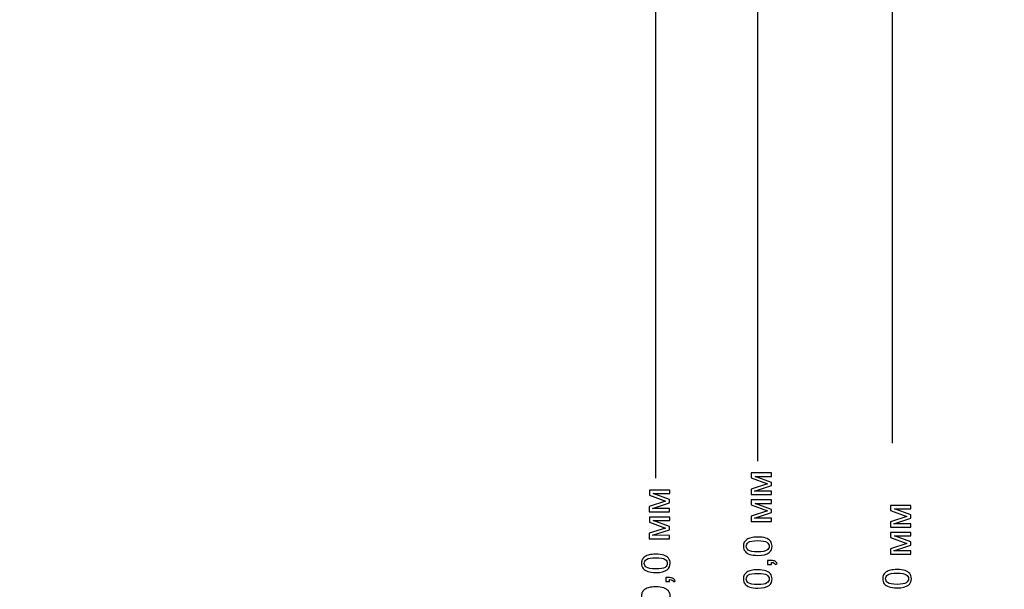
# Model space of a CAD drawing. Header units: centimetres. Extents: x -5.6 to 5.4, y -8.3 to 8.9.
# Tile 11 of 12: x 0.1 to 5.4, y 2.7 to 5.8. Entities that reach past the tile are written whole.
import ezdxf

# ---------------------------------------------------------------- set-up
doc = ezdxf.new("R2010")
doc.units = ezdxf.units.CM
doc.header["$MEASUREMENT"] = 0
doc.layers.add('layer 1', color=7, linetype='Continuous')

msp = doc.modelspace()

# ---------------------------------------------------------------- linework, layer by layer
at = {"layer": 'layer 1', "color": 250, "lineweight": 25}
msp.add_open_spline([(-0.11947, 6.40775), (-0.11947, 6.40775), (-0.11947, 6.4077), (-0.11947, 6.4077), (-0.11947, 6.4077), (-0.37717, 6.40958), (-0.63106, 6.28714), (-0.78708, 6.05816), (-0.78708, 6.05816), (-0.88115, 5.92009), (-0.92613, 5.76308), (-0.92599, 5.60775), (-0.92599, 5.60775), (-0.92599, 5.60775), (-0.92602, 5.60775), (-0.92602, 5.60775), (-0.92602, 5.60775), (-0.92602, 5.60775), (-0.92602, 0.2074), (-0.92602, 0.2074), (-0.92602, 0.2074), (-0.92602, 0.2074), (-0.92602, 0.20352), (-0.92602, 0.20352), (-0.92602, 0.20352), (-0.92602, 0.20352), (-0.92599, 0.20352), (-0.92599, 0.20352), (-0.92599, 0.20352), (-0.92575, -0.05192), (-0.80348, -0.30283), (-0.57644, -0.45753), (-0.57644, -0.45753), (-0.43643, -0.55293), (-0.27694, -0.59781), (-0.11947, -0.59638), (-0.11947, -0.59638), (-0.11947, -0.59638), (-0.11947, -0.59648), (-0.11947, -0.59648), (-0.11947, -0.59648), (-0.11947, -0.59648), (5.17297, -0.59648), (5.17297, -0.59648), (5.17297, -0.59648), (5.32198, -0.59648), (5.44396, -0.71845), (5.44396, -0.86746), (5.44396, -0.86746), (5.44396, -0.86746), (5.44396, -2.32555), (5.44396, -2.32555), (5.44396, -2.32555), (5.44396, -2.47454), (5.32204, -2.59648), (5.17302, -2.59648), (5.17302, -2.59648), (5.17302, -2.59648), (3.57397, -2.59648), (3.57397, -2.59648), (3.57397, -2.59648), (3.57397, -2.59648), (3.57397, -6.29214), (3.57397, -6.29214), (3.57397, -6.29214), (3.57397, -6.29214), (3.57396, -6.29214), (3.57396, -6.29214), (3.57396, -6.29214), (3.57396, -6.29214), (3.57396, -7.80077), (3.57396, -7.80077), (3.57396, -7.80077), (3.57396, -8.06887), (3.35461, -8.28822), (3.08651, -8.28822), (3.08651, -8.28822), (3.08651, -8.28822), (-2.43858, -8.28822), (-2.43858, -8.28822), (-2.43858, -8.28822), (-2.70668, -8.28822), (-2.92603, -8.06887), (-2.92603, -7.80077), (-2.92603, -7.80077), (-2.92603, -7.80077), (-2.92603, -6.29214), (-2.92603, -6.29214), (-2.92603, -6.29214), (-2.92603, -6.29214), (-2.92603, -2.59648), (-2.92603, -2.59648), (-2.92603, -2.59648), (-2.92603, -2.59648), (-5.28506, -2.59648), (-5.28506, -2.59648), (-5.28506, -2.59648), (-5.4341, -2.59648), (-5.55604, -2.47454), (-5.55604, -2.3255), (-5.55604, -2.3255), (-5.55604, -2.3255), (-5.55604, -0.86746), (-5.55604, -0.86746), (-5.55604, -0.86746), (-5.55604, -0.71842), (-5.43407, -0.59648), (-5.28506, -0.59648), (-5.28506, -0.59648), (-5.28506, -0.59648), (-2.92604, -0.59648), (-2.92604, -0.59648), (-2.92604, -0.59648), (-2.92604, -0.59648), (-2.92604, 6.40775), (-2.92604, 6.40775), (-2.92604, 6.40775), (-2.92604, 6.40775), (-5.28506, 6.40775), (-5.28506, 6.40775), (-5.28506, 6.40775), (-5.43407, 6.40775), (-5.55604, 6.52969), (-5.55604, 6.67873), (-5.55604, 6.67873), (-5.55604, 6.67873), (-5.55604, 8.13677), (-5.55604, 8.13677), (-5.55604, 8.13677), (-5.55604, 8.28581), (-5.4341, 8.40775), (-5.28506, 8.40775), (-5.28506, 8.40775), (-5.28506, 8.40775), (5.17302, 8.40775), (5.17302, 8.40775), (5.17302, 8.40775), (5.32204, 8.40775), (5.44396, 8.28581), (5.44396, 8.13682), (5.44396, 8.13682), (5.44396, 8.13682), (5.44396, 6.67873), (5.44396, 6.67873), (5.44396, 6.67873), (5.44396, 6.52972), (5.32198, 6.40775), (5.17297, 6.40775), (5.17297, 6.40775), (5.17297, 6.40775), (-0.11947, 6.40775), (-0.11947, 6.40775)], degree=3, knots=[0, 0, 0, 0, 0.025641, 0.025641, 0.025641, 0.025641, 0.0512821, 0.0512821, 0.0512821, 0.0512821, 0.0769231, 0.0769231, 0.0769231, 0.0769231, 0.1025641, 0.1025641, 0.1025641, 0.1025641, 0.1282051, 0.1282051, 0.1282051, 0.1282051, 0.1538462, 0.1538462, 0.1538462, 0.1538462, 0.1794872, 0.1794872, 0.1794872, 0.1794872, 0.2051282, 0.2051282, 0.2051282, 0.2051282, 0.2307692, 0.2307692, 0.2307692, 0.2307692, 0.2564103, 0.2564103, 0.2564103, 0.2564103, 0.2820513, 0.2820513, 0.2820513, 0.2820513, 0.3076923, 0.3076923, 0.3076923, 0.3076923, 0.3333333, 0.3333333, 0.3333333, 0.3333333, 0.3589744, 0.3589744, 0.3589744, 0.3589744, 0.3846154, 0.3846154, 0.3846154, 0.3846154, 0.4102564, 0.4102564, 0.4102564, 0.4102564, 0.4358974, 0.4358974, 0.4358974, 0.4358974, 0.4615385, 0.4615385, 0.4615385, 0.4615385, 0.4871795, 0.4871795, 0.4871795, 0.4871795, 0.5128205, 0.5128205, 0.5128205, 0.5128205, 0.5384615, 0.5384615, 0.5384615, 0.5384615, 0.5641026, 0.5641026, 0.5641026, 0.5641026, 0.5897436, 0.5897436, 0.5897436, 0.5897436, 0.6153846, 0.6153846, 0.6153846, 0.6153846, 0.6410256, 0.6410256, 0.6410256, 0.6410256, 0.6666667, 0.6666667, 0.6666667, 0.6666667, 0.6923077, 0.6923077, 0.6923077, 0.6923077, 0.7179487, 0.7179487, 0.7179487, 0.7179487, 0.7435897, 0.7435897, 0.7435897, 0.7435897, 0.7692308, 0.7692308, 0.7692308, 0.7692308, 0.7948718, 0.7948718, 0.7948718, 0.7948718, 0.8205128, 0.8205128, 0.8205128, 0.8205128, 0.8461538, 0.8461538, 0.8461538, 0.8461538, 0.8717949, 0.8717949, 0.8717949, 0.8717949, 0.8974359, 0.8974359, 0.8974359, 0.8974359, 0.9230769, 0.9230769, 0.9230769, 0.9230769, 0.9487179, 0.9487179, 0.9487179, 0.9487179, 1, 1, 1, 1], dxfattribs=at)
at = {"layer": 'layer 1', "color": 155, "lineweight": 25}
for points in [[(4.11183, 8.40775), (4.11183, 8.40775), (4.11183, 3.40629), (4.11183, 3.40629)], [(4.83826, 6.90775), (4.83826, 6.90775), (4.83826, 3.50155), (4.83826, 3.50155)], [(3.56162, 6.82775), (3.56162, 6.82775), (3.56162, 3.31384), (3.56162, 3.31384)]]:
    msp.add_open_spline(points, degree=3, dxfattribs=at)
at = {"layer": 'layer 1', "color": 250}
for points, knots in [([(4.07807, 3.22531), (4.07807, 3.22531), (4.07807, 3.25396), (4.07807, 3.25396), (4.07807, 3.25396), (4.07807, 3.25396), (4.16598, 3.28299), (4.16598, 3.28299), (4.16598, 3.28299), (4.16598, 3.28299), (4.07807, 3.31513), (4.07807, 3.31513), (4.07807, 3.31513), (4.07807, 3.31513), (4.07807, 3.34173), (4.07807, 3.34173), (4.07807, 3.34173), (4.07807, 3.34173), (4.18792, 3.34173), (4.18792, 3.34173), (4.18792, 3.34173), (4.18792, 3.34173), (4.18792, 3.3231), (4.18792, 3.3231), (4.18792, 3.3231), (4.18792, 3.3231), (4.09948, 3.3231), (4.09948, 3.3231), (4.09948, 3.3231), (4.09948, 3.3231), (4.18792, 3.29075), (4.18792, 3.29075), (4.18792, 3.29075), (4.18792, 3.29075), (4.18792, 3.2741), (4.18792, 3.2741), (4.18792, 3.2741), (4.18792, 3.2741), (4.09525, 3.24352), (4.09525, 3.24352), (4.09525, 3.24352), (4.09525, 3.24352), (4.18792, 3.24352), (4.18792, 3.24352), (4.18792, 3.24352), (4.18792, 3.24352), (4.18792, 3.22531), (4.18792, 3.22531), (4.18792, 3.22531), (4.18792, 3.22531), (4.07807, 3.22531), (4.07807, 3.22531)], [0, 0, 0, 0, 0.0714286, 0.0714286, 0.0714286, 0.0714286, 0.1428571, 0.1428571, 0.1428571, 0.1428571, 0.2142857, 0.2142857, 0.2142857, 0.2142857, 0.2857143, 0.2857143, 0.2857143, 0.2857143, 0.3571429, 0.3571429, 0.3571429, 0.3571429, 0.4285714, 0.4285714, 0.4285714, 0.4285714, 0.5, 0.5, 0.5, 0.5, 0.5714286, 0.5714286, 0.5714286, 0.5714286, 0.6428571, 0.6428571, 0.6428571, 0.6428571, 0.7142857, 0.7142857, 0.7142857, 0.7142857, 0.7857143, 0.7857143, 0.7857143, 0.7857143, 0.8571429, 0.8571429, 0.8571429, 0.8571429, 1, 1, 1, 1]), ([(3.52794, 3.13294), (3.52794, 3.13294), (3.52801, 3.16186), (3.52801, 3.16186), (3.52801, 3.16186), (3.52801, 3.16186), (3.61589, 3.19054), (3.61589, 3.19054), (3.61589, 3.19054), (3.61589, 3.19054), (3.52812, 3.22271), (3.52812, 3.22271), (3.52812, 3.22271), (3.52812, 3.22271), (3.52816, 3.24949), (3.52816, 3.24949), (3.52816, 3.24949), (3.52816, 3.24949), (3.63794, 3.24931), (3.63794, 3.24931), (3.63794, 3.24931), (3.63794, 3.24931), (3.6379, 3.23072), (3.6379, 3.23072), (3.6379, 3.23072), (3.6379, 3.23072), (3.54953, 3.23086), (3.54953, 3.23086), (3.54953, 3.23086), (3.54953, 3.23086), (3.63783, 3.19827), (3.63783, 3.19827), (3.63783, 3.19827), (3.63783, 3.19827), (3.6378, 3.18162), (3.6378, 3.18162), (3.6378, 3.18162), (3.6378, 3.18162), (3.54516, 3.15107), (3.54516, 3.15107), (3.54516, 3.15107), (3.54516, 3.15107), (3.63776, 3.15093), (3.63776, 3.15093), (3.63776, 3.15093), (3.63776, 3.15093), (3.63773, 3.13272), (3.63773, 3.13272), (3.63773, 3.13272), (3.63773, 3.13272), (3.52794, 3.13294), (3.52794, 3.13294)], [0, 0, 0, 0, 0.0714286, 0.0714286, 0.0714286, 0.0714286, 0.1428571, 0.1428571, 0.1428571, 0.1428571, 0.2142857, 0.2142857, 0.2142857, 0.2142857, 0.2857143, 0.2857143, 0.2857143, 0.2857143, 0.3571429, 0.3571429, 0.3571429, 0.3571429, 0.4285714, 0.4285714, 0.4285714, 0.4285714, 0.5, 0.5, 0.5, 0.5, 0.5714286, 0.5714286, 0.5714286, 0.5714286, 0.6428571, 0.6428571, 0.6428571, 0.6428571, 0.7142857, 0.7142857, 0.7142857, 0.7142857, 0.7857143, 0.7857143, 0.7857143, 0.7857143, 0.8571429, 0.8571429, 0.8571429, 0.8571429, 1, 1, 1, 1]), ([(4.07807, 3.07979), (4.07807, 3.07979), (4.07807, 3.10844), (4.07807, 3.10844), (4.07807, 3.10844), (4.07807, 3.10844), (4.16598, 3.13747), (4.16598, 3.13747), (4.16598, 3.13747), (4.16598, 3.13747), (4.07807, 3.16961), (4.07807, 3.16961), (4.07807, 3.16961), (4.07807, 3.16961), (4.07807, 3.19621), (4.07807, 3.19621), (4.07807, 3.19621), (4.07807, 3.19621), (4.18792, 3.19621), (4.18792, 3.19621), (4.18792, 3.19621), (4.18792, 3.19621), (4.18792, 3.17758), (4.18792, 3.17758), (4.18792, 3.17758), (4.18792, 3.17758), (4.09948, 3.17758), (4.09948, 3.17758), (4.09948, 3.17758), (4.09948, 3.17758), (4.18792, 3.14523), (4.18792, 3.14523), (4.18792, 3.14523), (4.18792, 3.14523), (4.18792, 3.12858), (4.18792, 3.12858), (4.18792, 3.12858), (4.18792, 3.12858), (4.09525, 3.098), (4.09525, 3.098), (4.09525, 3.098), (4.09525, 3.098), (4.18792, 3.098), (4.18792, 3.098), (4.18792, 3.098), (4.18792, 3.098), (4.18792, 3.07979), (4.18792, 3.07979), (4.18792, 3.07979), (4.18792, 3.07979), (4.07807, 3.07979), (4.07807, 3.07979)], [0, 0, 0, 0, 0.0714286, 0.0714286, 0.0714286, 0.0714286, 0.1428571, 0.1428571, 0.1428571, 0.1428571, 0.2142857, 0.2142857, 0.2142857, 0.2142857, 0.2857143, 0.2857143, 0.2857143, 0.2857143, 0.3571429, 0.3571429, 0.3571429, 0.3571429, 0.4285714, 0.4285714, 0.4285714, 0.4285714, 0.5, 0.5, 0.5, 0.5, 0.5714286, 0.5714286, 0.5714286, 0.5714286, 0.6428571, 0.6428571, 0.6428571, 0.6428571, 0.7142857, 0.7142857, 0.7142857, 0.7142857, 0.7857143, 0.7857143, 0.7857143, 0.7857143, 0.8571429, 0.8571429, 0.8571429, 0.8571429, 1, 1, 1, 1]), ([(4.82987, 3.04995), (4.82987, 3.04995), (4.82987, 3.0786), (4.82987, 3.0786), (4.82987, 3.0786), (4.82987, 3.0786), (4.91778, 3.10763), (4.91778, 3.10763), (4.91778, 3.10763), (4.91778, 3.10763), (4.82987, 3.13977), (4.82987, 3.13977), (4.82987, 3.13977), (4.82987, 3.13977), (4.82987, 3.16637), (4.82987, 3.16637), (4.82987, 3.16637), (4.82987, 3.16637), (4.93972, 3.16637), (4.93972, 3.16637), (4.93972, 3.16637), (4.93972, 3.16637), (4.93972, 3.14774), (4.93972, 3.14774), (4.93972, 3.14774), (4.93972, 3.14774), (4.85128, 3.14774), (4.85128, 3.14774), (4.85128, 3.14774), (4.85128, 3.14774), (4.93972, 3.11539), (4.93972, 3.11539), (4.93972, 3.11539), (4.93972, 3.11539), (4.93972, 3.09874), (4.93972, 3.09874), (4.93972, 3.09874), (4.93972, 3.09874), (4.84705, 3.06816), (4.84705, 3.06816), (4.84705, 3.06816), (4.84705, 3.06816), (4.93972, 3.06816), (4.93972, 3.06816), (4.93972, 3.06816), (4.93972, 3.06816), (4.93972, 3.04995), (4.93972, 3.04995), (4.93972, 3.04995), (4.93972, 3.04995), (4.82987, 3.04995), (4.82987, 3.04995)], [0, 0, 0, 0, 0.0714286, 0.0714286, 0.0714286, 0.0714286, 0.1428571, 0.1428571, 0.1428571, 0.1428571, 0.2142857, 0.2142857, 0.2142857, 0.2142857, 0.2857143, 0.2857143, 0.2857143, 0.2857143, 0.3571429, 0.3571429, 0.3571429, 0.3571429, 0.4285714, 0.4285714, 0.4285714, 0.4285714, 0.5, 0.5, 0.5, 0.5, 0.5714286, 0.5714286, 0.5714286, 0.5714286, 0.6428571, 0.6428571, 0.6428571, 0.6428571, 0.7142857, 0.7142857, 0.7142857, 0.7142857, 0.7857143, 0.7857143, 0.7857143, 0.7857143, 0.8571429, 0.8571429, 0.8571429, 0.8571429, 1, 1, 1, 1]), ([(3.52794, 2.98742), (3.52794, 2.98742), (3.52801, 3.01634), (3.52801, 3.01634), (3.52801, 3.01634), (3.52801, 3.01634), (3.61589, 3.04502), (3.61589, 3.04502), (3.61589, 3.04502), (3.61589, 3.04502), (3.52812, 3.07719), (3.52812, 3.07719), (3.52812, 3.07719), (3.52812, 3.07719), (3.52816, 3.10397), (3.52816, 3.10397), (3.52816, 3.10397), (3.52816, 3.10397), (3.63794, 3.10379), (3.63794, 3.10379), (3.63794, 3.10379), (3.63794, 3.10379), (3.6379, 3.0852), (3.6379, 3.0852), (3.6379, 3.0852), (3.6379, 3.0852), (3.54953, 3.08534), (3.54953, 3.08534), (3.54953, 3.08534), (3.54953, 3.08534), (3.63783, 3.05275), (3.63783, 3.05275), (3.63783, 3.05275), (3.63783, 3.05275), (3.6378, 3.0361), (3.6378, 3.0361), (3.6378, 3.0361), (3.6378, 3.0361), (3.54516, 3.00555), (3.54516, 3.00555), (3.54516, 3.00555), (3.54516, 3.00555), (3.63776, 3.00541), (3.63776, 3.00541), (3.63776, 3.00541), (3.63776, 3.00541), (3.63773, 2.9872), (3.63773, 2.9872), (3.63773, 2.9872), (3.63773, 2.9872), (3.52794, 2.98742), (3.52794, 2.98742)], [0, 0, 0, 0, 0.0714286, 0.0714286, 0.0714286, 0.0714286, 0.1428571, 0.1428571, 0.1428571, 0.1428571, 0.2142857, 0.2142857, 0.2142857, 0.2142857, 0.2857143, 0.2857143, 0.2857143, 0.2857143, 0.3571429, 0.3571429, 0.3571429, 0.3571429, 0.4285714, 0.4285714, 0.4285714, 0.4285714, 0.5, 0.5, 0.5, 0.5, 0.5714286, 0.5714286, 0.5714286, 0.5714286, 0.6428571, 0.6428571, 0.6428571, 0.6428571, 0.7142857, 0.7142857, 0.7142857, 0.7142857, 0.7857143, 0.7857143, 0.7857143, 0.7857143, 0.8571429, 0.8571429, 0.8571429, 0.8571429, 1, 1, 1, 1]), ([(4.11313, 2.89755), (4.09525, 2.89755), (4.08078, 2.89938), (4.06985, 2.90305), (4.06985, 2.90305), (4.05888, 2.90676), (4.05045, 2.91222), (4.04456, 2.91949), (4.04456, 2.91949), (4.03866, 2.92672), (4.03574, 2.93586), (4.03574, 2.94687), (4.03574, 2.94687), (4.03574, 2.95498), (4.03736, 2.96211), (4.04064, 2.96828), (4.04064, 2.96828), (4.04392, 2.97442), (4.04865, 2.9795), (4.05482, 2.98345), (4.05482, 2.98345), (4.06096, 2.9874), (4.06847, 2.9905), (4.07733, 2.99276), (4.07733, 2.99276), (4.08618, 2.99505), (4.09814, 2.99618), (4.11313, 2.99618), (4.11313, 2.99618), (4.13091, 2.99618), (4.14531, 2.99435), (4.15624, 2.99072), (4.15624, 2.99072), (4.16721, 2.98708), (4.17564, 2.98161), (4.18157, 2.97435), (4.18157, 2.97435), (4.1875, 2.96712), (4.19046, 2.95794), (4.19046, 2.94687), (4.19046, 2.94687), (4.19046, 2.9323), (4.18527, 2.92083), (4.17487, 2.91251), (4.17487, 2.91251), (4.16217, 2.90252), (4.1416, 2.89755), (4.11313, 2.89755)], [0, 0, 0, 0, 0.0769231, 0.0769231, 0.0769231, 0.0769231, 0.1538462, 0.1538462, 0.1538462, 0.1538462, 0.2307692, 0.2307692, 0.2307692, 0.2307692, 0.3076923, 0.3076923, 0.3076923, 0.3076923, 0.3846154, 0.3846154, 0.3846154, 0.3846154, 0.4615385, 0.4615385, 0.4615385, 0.4615385, 0.5384615, 0.5384615, 0.5384615, 0.5384615, 0.6153846, 0.6153846, 0.6153846, 0.6153846, 0.6923077, 0.6923077, 0.6923077, 0.6923077, 0.7692308, 0.7692308, 0.7692308, 0.7692308, 0.8461538, 0.8461538, 0.8461538, 0.8461538, 1, 1, 1, 1]), ([(4.1132, 2.9166), (4.13814, 2.9166), (4.15472, 2.91949), (4.16291, 2.92531), (4.16291, 2.92531), (4.17113, 2.93113), (4.17522, 2.93833), (4.17522, 2.94687), (4.17522, 2.94687), (4.17522, 2.9554), (4.17109, 2.9626), (4.16287, 2.96842), (4.16287, 2.96842), (4.15462, 2.97424), (4.13807, 2.97713), (4.1132, 2.97713), (4.1132, 2.97713), (4.08826, 2.97713), (4.07168, 2.97424), (4.0635, 2.96842), (4.0635, 2.96842), (4.05528, 2.96264), (4.05119, 2.95537), (4.05119, 2.94665), (4.05119, 2.94665), (4.05119, 2.93812), (4.05482, 2.93127), (4.06205, 2.92616), (4.06205, 2.92616), (4.07126, 2.91977), (4.08833, 2.9166), (4.1132, 2.9166)], [0, 0, 0, 0, 0.1111111, 0.1111111, 0.1111111, 0.1111111, 0.2222222, 0.2222222, 0.2222222, 0.2222222, 0.3333333, 0.3333333, 0.3333333, 0.3333333, 0.4444444, 0.4444444, 0.4444444, 0.4444444, 0.5555556, 0.5555556, 0.5555556, 0.5555556, 0.6666667, 0.6666667, 0.6666667, 0.6666667, 0.7777778, 0.7777778, 0.7777778, 0.7777778, 1, 1, 1, 1]), ([(4.82987, 2.90443), (4.82987, 2.90443), (4.82987, 2.93308), (4.82987, 2.93308), (4.82987, 2.93308), (4.82987, 2.93308), (4.91778, 2.96211), (4.91778, 2.96211), (4.91778, 2.96211), (4.91778, 2.96211), (4.82987, 2.99425), (4.82987, 2.99425), (4.82987, 2.99425), (4.82987, 2.99425), (4.82987, 3.02085), (4.82987, 3.02085), (4.82987, 3.02085), (4.82987, 3.02085), (4.93972, 3.02085), (4.93972, 3.02085), (4.93972, 3.02085), (4.93972, 3.02085), (4.93972, 3.00222), (4.93972, 3.00222), (4.93972, 3.00222), (4.93972, 3.00222), (4.85128, 3.00222), (4.85128, 3.00222), (4.85128, 3.00222), (4.85128, 3.00222), (4.93972, 2.96987), (4.93972, 2.96987), (4.93972, 2.96987), (4.93972, 2.96987), (4.93972, 2.95322), (4.93972, 2.95322), (4.93972, 2.95322), (4.93972, 2.95322), (4.84705, 2.92264), (4.84705, 2.92264), (4.84705, 2.92264), (4.84705, 2.92264), (4.93972, 2.92264), (4.93972, 2.92264), (4.93972, 2.92264), (4.93972, 2.92264), (4.93972, 2.90443), (4.93972, 2.90443), (4.93972, 2.90443), (4.93972, 2.90443), (4.82987, 2.90443), (4.82987, 2.90443)], [0, 0, 0, 0, 0.0714286, 0.0714286, 0.0714286, 0.0714286, 0.1428571, 0.1428571, 0.1428571, 0.1428571, 0.2142857, 0.2142857, 0.2142857, 0.2142857, 0.2857143, 0.2857143, 0.2857143, 0.2857143, 0.3571429, 0.3571429, 0.3571429, 0.3571429, 0.4285714, 0.4285714, 0.4285714, 0.4285714, 0.5, 0.5, 0.5, 0.5, 0.5714286, 0.5714286, 0.5714286, 0.5714286, 0.6428571, 0.6428571, 0.6428571, 0.6428571, 0.7142857, 0.7142857, 0.7142857, 0.7142857, 0.7857143, 0.7857143, 0.7857143, 0.7857143, 0.8571429, 0.8571429, 0.8571429, 0.8571429, 1, 1, 1, 1]), ([(3.56297, 2.80513), (3.54505, 2.80517), (3.53066, 2.80704), (3.51976, 2.81074), (3.51976, 2.81074), (3.50882, 2.81445), (3.50043, 2.81992), (3.4945, 2.82722), (3.4945, 2.82722), (3.48858, 2.83449), (3.48565, 2.84366), (3.48565, 2.85466), (3.48565, 2.85466), (3.48568, 2.86278), (3.48734, 2.86994), (3.49062, 2.87604), (3.49062, 2.87604), (3.4939, 2.88218), (3.49863, 2.88722), (3.5048, 2.89121), (3.5048, 2.89121), (3.51098, 2.8952), (3.51849, 2.89834), (3.52734, 2.90059), (3.52734, 2.90059), (3.5362, 2.90285), (3.54812, 2.90394), (3.56315, 2.90394), (3.56315, 2.90394), (3.58093, 2.90391), (3.59529, 2.90204), (3.60619, 2.89837), (3.60619, 2.89837), (3.61712, 2.8947), (3.62552, 2.88923), (3.63148, 2.88197), (3.63148, 2.88197), (3.63744, 2.87467), (3.64041, 2.86549), (3.64037, 2.85438), (3.64037, 2.85438), (3.64034, 2.83978), (3.63508, 2.82831), (3.6246, 2.82002), (3.6246, 2.82002), (3.61197, 2.81004), (3.59144, 2.80506), (3.56297, 2.80513)], [0, 0, 0, 0, 0.0769231, 0.0769231, 0.0769231, 0.0769231, 0.1538462, 0.1538462, 0.1538462, 0.1538462, 0.2307692, 0.2307692, 0.2307692, 0.2307692, 0.3076923, 0.3076923, 0.3076923, 0.3076923, 0.3846154, 0.3846154, 0.3846154, 0.3846154, 0.4615385, 0.4615385, 0.4615385, 0.4615385, 0.5384615, 0.5384615, 0.5384615, 0.5384615, 0.6153846, 0.6153846, 0.6153846, 0.6153846, 0.6923077, 0.6923077, 0.6923077, 0.6923077, 0.7692308, 0.7692308, 0.7692308, 0.7692308, 0.8461538, 0.8461538, 0.8461538, 0.8461538, 1, 1, 1, 1]), ([(3.56301, 2.82425), (3.58788, 2.82422), (3.60446, 2.82708), (3.61268, 2.8329), (3.61268, 2.8329), (3.62093, 2.83872), (3.62506, 2.84588), (3.6251, 2.85442), (3.6251, 2.85442), (3.6251, 2.86295), (3.62097, 2.87015), (3.61271, 2.87601), (3.61271, 2.87601), (3.60446, 2.88183), (3.58791, 2.88475), (3.56312, 2.88482), (3.56312, 2.88482), (3.53817, 2.88486), (3.52159, 2.88197), (3.51341, 2.87615), (3.51341, 2.87615), (3.50519, 2.87036), (3.50106, 2.86313), (3.50106, 2.85442), (3.50106, 2.85442), (3.50103, 2.84588), (3.50466, 2.83907), (3.51186, 2.83396), (3.51186, 2.83396), (3.5211, 2.82754), (3.53814, 2.82429), (3.56301, 2.82425)], [0, 0, 0, 0, 0.1111111, 0.1111111, 0.1111111, 0.1111111, 0.2222222, 0.2222222, 0.2222222, 0.2222222, 0.3333333, 0.3333333, 0.3333333, 0.3333333, 0.4444444, 0.4444444, 0.4444444, 0.4444444, 0.5555556, 0.5555556, 0.5555556, 0.5555556, 0.6666667, 0.6666667, 0.6666667, 0.6666667, 0.7777778, 0.7777778, 0.7777778, 0.7777778, 1, 1, 1, 1]), ([(4.18792, 2.84869), (4.18792, 2.84869), (4.16675, 2.84869), (4.16675, 2.84869), (4.16675, 2.84869), (4.16675, 2.84869), (4.16675, 2.86985), (4.16675, 2.86985), (4.16675, 2.86985), (4.16675, 2.86985), (4.18792, 2.86985), (4.18792, 2.86985), (4.18792, 2.86985), (4.19572, 2.86985), (4.20203, 2.86848), (4.20683, 2.86569), (4.20683, 2.86569), (4.21163, 2.86294), (4.21537, 2.85853), (4.21798, 2.8525), (4.21798, 2.8525), (4.21798, 2.8525), (4.20993, 2.84742), (4.20993, 2.84742), (4.20993, 2.84742), (4.2082, 2.85137), (4.20566, 2.85426), (4.20235, 2.8561), (4.20235, 2.8561), (4.199, 2.85797), (4.1942, 2.85902), (4.18792, 2.85924), (4.18792, 2.85924), (4.18792, 2.85924), (4.18792, 2.84869), (4.18792, 2.84869)], [0, 0, 0, 0, 0.1, 0.1, 0.1, 0.1, 0.2, 0.2, 0.2, 0.2, 0.3, 0.3, 0.3, 0.3, 0.4, 0.4, 0.4, 0.4, 0.5, 0.5, 0.5, 0.5, 0.6, 0.6, 0.6, 0.6, 0.7, 0.7, 0.7, 0.7, 0.8, 0.8, 0.8, 0.8, 1, 1, 1, 1]), ([(4.11313, 2.72102), (4.09525, 2.72102), (4.08078, 2.72285), (4.06985, 2.72652), (4.06985, 2.72652), (4.05888, 2.73023), (4.05045, 2.73569), (4.04456, 2.74296), (4.04456, 2.74296), (4.03866, 2.75019), (4.03574, 2.75933), (4.03574, 2.77034), (4.03574, 2.77034), (4.03574, 2.77845), (4.03736, 2.78558), (4.04064, 2.79175), (4.04064, 2.79175), (4.04392, 2.79789), (4.04865, 2.80297), (4.05482, 2.80692), (4.05482, 2.80692), (4.06096, 2.81087), (4.06847, 2.81397), (4.07733, 2.81623), (4.07733, 2.81623), (4.08618, 2.81852), (4.09814, 2.81965), (4.11313, 2.81965), (4.11313, 2.81965), (4.13091, 2.81965), (4.14531, 2.81782), (4.15624, 2.81419), (4.15624, 2.81419), (4.16721, 2.81055), (4.17564, 2.80508), (4.18157, 2.79782), (4.18157, 2.79782), (4.1875, 2.79059), (4.19046, 2.78141), (4.19046, 2.77034), (4.19046, 2.77034), (4.19046, 2.75577), (4.18527, 2.7443), (4.17487, 2.73598), (4.17487, 2.73598), (4.16217, 2.72599), (4.1416, 2.72102), (4.11313, 2.72102)], [0, 0, 0, 0, 0.0769231, 0.0769231, 0.0769231, 0.0769231, 0.1538462, 0.1538462, 0.1538462, 0.1538462, 0.2307692, 0.2307692, 0.2307692, 0.2307692, 0.3076923, 0.3076923, 0.3076923, 0.3076923, 0.3846154, 0.3846154, 0.3846154, 0.3846154, 0.4615385, 0.4615385, 0.4615385, 0.4615385, 0.5384615, 0.5384615, 0.5384615, 0.5384615, 0.6153846, 0.6153846, 0.6153846, 0.6153846, 0.6923077, 0.6923077, 0.6923077, 0.6923077, 0.7692308, 0.7692308, 0.7692308, 0.7692308, 0.8461538, 0.8461538, 0.8461538, 0.8461538, 1, 1, 1, 1]), ([(4.86493, 2.72219), (4.84705, 2.72219), (4.83258, 2.72402), (4.82165, 2.72769), (4.82165, 2.72769), (4.81068, 2.7314), (4.80225, 2.73686), (4.79636, 2.74413), (4.79636, 2.74413), (4.79046, 2.75136), (4.78754, 2.7605), (4.78754, 2.77151), (4.78754, 2.77151), (4.78754, 2.77962), (4.78916, 2.78675), (4.79244, 2.79292), (4.79244, 2.79292), (4.79572, 2.79906), (4.80045, 2.80414), (4.80662, 2.80809), (4.80662, 2.80809), (4.81276, 2.81204), (4.82027, 2.81514), (4.82913, 2.8174), (4.82913, 2.8174), (4.83798, 2.81969), (4.84994, 2.82082), (4.86493, 2.82082), (4.86493, 2.82082), (4.88271, 2.82082), (4.89711, 2.81899), (4.90804, 2.81536), (4.90804, 2.81536), (4.91901, 2.81172), (4.92744, 2.80625), (4.93337, 2.79899), (4.93337, 2.79899), (4.9393, 2.79176), (4.94226, 2.78258), (4.94226, 2.77151), (4.94226, 2.77151), (4.94226, 2.75694), (4.93707, 2.74547), (4.92667, 2.73715), (4.92667, 2.73715), (4.91397, 2.72716), (4.8934, 2.72219), (4.86493, 2.72219)], [0, 0, 0, 0, 0.0769231, 0.0769231, 0.0769231, 0.0769231, 0.1538462, 0.1538462, 0.1538462, 0.1538462, 0.2307692, 0.2307692, 0.2307692, 0.2307692, 0.3076923, 0.3076923, 0.3076923, 0.3076923, 0.3846154, 0.3846154, 0.3846154, 0.3846154, 0.4615385, 0.4615385, 0.4615385, 0.4615385, 0.5384615, 0.5384615, 0.5384615, 0.5384615, 0.6153846, 0.6153846, 0.6153846, 0.6153846, 0.6923077, 0.6923077, 0.6923077, 0.6923077, 0.7692308, 0.7692308, 0.7692308, 0.7692308, 0.8461538, 0.8461538, 0.8461538, 0.8461538, 1, 1, 1, 1]), ([(3.63773, 2.7562), (3.63773, 2.7562), (3.61652, 2.75624), (3.61652, 2.75624), (3.61652, 2.75624), (3.61652, 2.75624), (3.61656, 2.77744), (3.61656, 2.77744), (3.61656, 2.77744), (3.61656, 2.77744), (3.63776, 2.7774), (3.63776, 2.7774), (3.63776, 2.7774), (3.64556, 2.77737), (3.65184, 2.77599), (3.6566, 2.77324), (3.6566, 2.77324), (3.6614, 2.77045), (3.6651, 2.76608), (3.66771, 2.76008), (3.66771, 2.76008), (3.66771, 2.76008), (3.65974, 2.75493), (3.65974, 2.75493), (3.65974, 2.75493), (3.65801, 2.75885), (3.6555, 2.76178), (3.65215, 2.76361), (3.65215, 2.76361), (3.6488, 2.76548), (3.644, 2.76654), (3.63776, 2.76675), (3.63776, 2.76675), (3.63776, 2.76675), (3.63773, 2.7562), (3.63773, 2.7562)], [0, 0, 0, 0, 0.1, 0.1, 0.1, 0.1, 0.2, 0.2, 0.2, 0.2, 0.3, 0.3, 0.3, 0.3, 0.4, 0.4, 0.4, 0.4, 0.5, 0.5, 0.5, 0.5, 0.6, 0.6, 0.6, 0.6, 0.7, 0.7, 0.7, 0.7, 0.8, 0.8, 0.8, 0.8, 1, 1, 1, 1]), ([(4.1132, 2.74007), (4.13814, 2.74007), (4.15472, 2.74296), (4.16291, 2.74878), (4.16291, 2.74878), (4.17113, 2.7546), (4.17522, 2.7618), (4.17522, 2.77034), (4.17522, 2.77034), (4.17522, 2.77887), (4.17109, 2.78607), (4.16287, 2.79189), (4.16287, 2.79189), (4.15462, 2.79771), (4.13807, 2.8006), (4.1132, 2.8006), (4.1132, 2.8006), (4.08826, 2.8006), (4.07168, 2.79771), (4.0635, 2.79189), (4.0635, 2.79189), (4.05528, 2.78611), (4.05119, 2.77884), (4.05119, 2.77012), (4.05119, 2.77012), (4.05119, 2.76159), (4.05482, 2.75474), (4.06205, 2.74963), (4.06205, 2.74963), (4.07126, 2.74324), (4.08833, 2.74007), (4.1132, 2.74007)], [0, 0, 0, 0, 0.1111111, 0.1111111, 0.1111111, 0.1111111, 0.2222222, 0.2222222, 0.2222222, 0.2222222, 0.3333333, 0.3333333, 0.3333333, 0.3333333, 0.4444444, 0.4444444, 0.4444444, 0.4444444, 0.5555556, 0.5555556, 0.5555556, 0.5555556, 0.6666667, 0.6666667, 0.6666667, 0.6666667, 0.7777778, 0.7777778, 0.7777778, 0.7777778, 1, 1, 1, 1]), ([(4.865, 2.74124), (4.88994, 2.74124), (4.90652, 2.74413), (4.91471, 2.74995), (4.91471, 2.74995), (4.92293, 2.75577), (4.92702, 2.76297), (4.92702, 2.77151), (4.92702, 2.77151), (4.92702, 2.78004), (4.92289, 2.78724), (4.91467, 2.79306), (4.91467, 2.79306), (4.90642, 2.79888), (4.88987, 2.80177), (4.865, 2.80177), (4.865, 2.80177), (4.84006, 2.80177), (4.82348, 2.79888), (4.8153, 2.79306), (4.8153, 2.79306), (4.80708, 2.78728), (4.80299, 2.78001), (4.80299, 2.77129), (4.80299, 2.77129), (4.80299, 2.76276), (4.80662, 2.75591), (4.81385, 2.7508), (4.81385, 2.7508), (4.82306, 2.74441), (4.84013, 2.74124), (4.865, 2.74124)], [0, 0, 0, 0, 0.1111111, 0.1111111, 0.1111111, 0.1111111, 0.2222222, 0.2222222, 0.2222222, 0.2222222, 0.3333333, 0.3333333, 0.3333333, 0.3333333, 0.4444444, 0.4444444, 0.4444444, 0.4444444, 0.5555556, 0.5555556, 0.5555556, 0.5555556, 0.6666667, 0.6666667, 0.6666667, 0.6666667, 0.7777778, 0.7777778, 0.7777778, 0.7777778, 1, 1, 1, 1]), ([(3.56297, 2.6286), (3.54505, 2.62864), (3.53066, 2.63051), (3.51976, 2.63421), (3.51976, 2.63421), (3.50882, 2.63792), (3.50043, 2.64339), (3.4945, 2.65069), (3.4945, 2.65069), (3.48858, 2.65796), (3.48565, 2.66713), (3.48565, 2.67813), (3.48565, 2.67813), (3.48568, 2.68625), (3.48734, 2.69341), (3.49062, 2.69951), (3.49062, 2.69951), (3.4939, 2.70565), (3.49863, 2.71069), (3.5048, 2.71468), (3.5048, 2.71468), (3.51098, 2.71867), (3.51849, 2.72181), (3.52734, 2.72406), (3.52734, 2.72406), (3.5362, 2.72632), (3.54812, 2.72741), (3.56315, 2.72741), (3.56315, 2.72741), (3.58093, 2.72738), (3.59529, 2.72551), (3.60619, 2.72184), (3.60619, 2.72184), (3.61712, 2.71817), (3.62552, 2.7127), (3.63148, 2.70544), (3.63148, 2.70544), (3.63744, 2.69814), (3.64041, 2.68896), (3.64037, 2.67785), (3.64037, 2.67785), (3.64034, 2.66325), (3.63508, 2.65178), (3.6246, 2.64349), (3.6246, 2.64349), (3.61197, 2.63351), (3.59144, 2.62853), (3.56297, 2.6286)], [0, 0, 0, 0, 0.0769231, 0.0769231, 0.0769231, 0.0769231, 0.1538462, 0.1538462, 0.1538462, 0.1538462, 0.2307692, 0.2307692, 0.2307692, 0.2307692, 0.3076923, 0.3076923, 0.3076923, 0.3076923, 0.3846154, 0.3846154, 0.3846154, 0.3846154, 0.4615385, 0.4615385, 0.4615385, 0.4615385, 0.5384615, 0.5384615, 0.5384615, 0.5384615, 0.6153846, 0.6153846, 0.6153846, 0.6153846, 0.6923077, 0.6923077, 0.6923077, 0.6923077, 0.7692308, 0.7692308, 0.7692308, 0.7692308, 0.8461538, 0.8461538, 0.8461538, 0.8461538, 1, 1, 1, 1])]:
    msp.add_open_spline(points, degree=3, knots=knots, dxfattribs=at)

doc.saveas('drawing.dxf')
